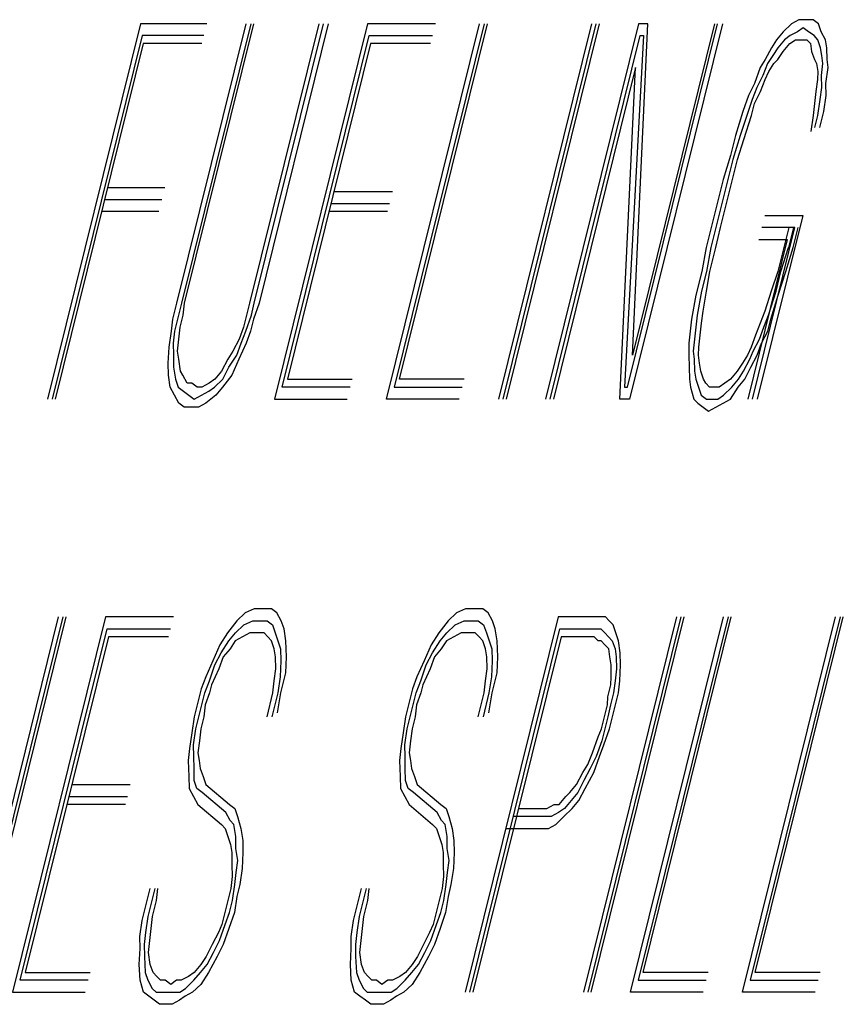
# Model space of a CAD drawing. Extents: x -169 to 7270, y -140 to 2984.
# Tile 226 of 256: x 1854.691 to 1854.892, y 419.241 to 419.482. Entities that reach past the tile are written whole.
import ezdxf

# ---------------------------------------------------------------- set-up
doc = ezdxf.new("R2010")
doc.units = 0
doc.header["$MEASUREMENT"] = 0
doc.layers.add('SPILL-BUCKET', color=1, linetype='CONTINUOUS')

msp = doc.modelspace()

# ---------------------------------------------------------------- linework, layer by layer
at = {"layer": 'SPILL-BUCKET', "color": 8, "linetype": 'Continuous'}
for p, q in [((1854.88078, 419.48164), (1854.87899, 419.48066)), ((1854.88232, 419.48164), (1854.88078, 419.48164)), ((1854.88425, 419.48164), (1854.88232, 419.48164)), ((1854.88556, 419.48066), (1854.88425, 419.48164)), ((1854.72003, 419.48066), (1854.69734, 419.38901)), ((1854.73626, 419.48066), (1854.72003, 419.48066)), ((1854.72892, 419.41241), (1854.74582, 419.48066)), ((1854.74698, 419.48066), (1854.73008, 419.41241)), ((1854.73085, 419.41241), (1854.74775, 419.48066)), ((1854.76359, 419.48066), (1854.74669, 419.41241)), ((1854.74785, 419.41241), (1854.76474, 419.48066)), ((1854.7659, 419.48066), (1854.74901, 419.41241)), ((1854.77547, 419.48066), (1854.75278, 419.38901)), ((1854.79208, 419.48066), (1854.77547, 419.48066)), ((1854.78011, 419.38901), (1854.8028, 419.48066)), ((1854.80396, 419.48066), (1854.78199, 419.39194)), ((1854.78325, 419.39389), (1854.80473, 419.48066)), ((1854.83012, 419.48066), (1854.80744, 419.38901)), ((1854.8086, 419.38901), (1854.83128, 419.48066)), ((1854.80937, 419.38901), (1854.83206, 419.48066)), ((1854.84162, 419.48066), (1854.81893, 419.38901)), ((1854.83897, 419.39194), (1854.86093, 419.48066)), ((1854.86209, 419.48066), (1854.8394, 419.38901)), ((1854.86016, 419.48066), (1854.84012, 419.39974)), ((1854.84012, 419.39974), (1854.84393, 419.48066)), ((1854.84393, 419.48066), (1854.84162, 419.48066)), ((1854.87696, 419.47871), (1854.87532, 419.47676)), ((1854.87899, 419.48066), (1854.87696, 419.47871)), ((1854.88044, 419.47871), (1854.87865, 419.47774)), ((1854.88184, 419.47969), (1854.88044, 419.47871)), ((1854.88314, 419.47871), (1854.88184, 419.47969)), ((1854.88445, 419.47774), (1854.88314, 419.47871)), ((1854.88623, 419.47871), (1854.88556, 419.48066)), ((1854.88729, 419.47676), (1854.88623, 419.47871)), ((1854.72047, 419.47774), (1854.6985, 419.38901)), ((1854.73553, 419.47774), (1854.72047, 419.47774)), ((1854.75466, 419.39194), (1854.7759, 419.47774)), ((1854.7759, 419.47774), (1854.79135, 419.47774)), ((1854.82009, 419.38901), (1854.84205, 419.47774)), ((1854.84282, 419.47774), (1854.83819, 419.39194)), ((1854.84205, 419.47774), (1854.84282, 419.47774)), ((1854.87532, 419.47676), (1854.87406, 419.47481)), ((1854.87725, 419.47676), (1854.87561, 419.47481)), ((1854.87865, 419.47774), (1854.87725, 419.47676)), ((1854.87856, 419.47579), (1854.87996, 419.47676)), ((1854.87996, 419.47676), (1854.88111, 419.47676)), ((1854.88111, 419.47676), (1854.88266, 419.47676)), ((1854.88266, 419.47676), (1854.88358, 419.47579)), ((1854.88536, 419.47676), (1854.88445, 419.47774)), ((1854.88604, 419.47481), (1854.88536, 419.47676)), ((1854.88759, 419.47481), (1854.88729, 419.47676)), ((1854.72076, 419.47579), (1854.69928, 419.38901)), ((1854.73505, 419.47579), (1854.72076, 419.47579)), ((1854.77619, 419.47579), (1854.75591, 419.39389)), ((1854.79087, 419.47579), (1854.77619, 419.47579)), ((1854.87406, 419.47481), (1854.87257, 419.47189)), ((1854.87561, 419.47481), (1854.87436, 419.47286)), ((1854.87566, 419.47189), (1854.87691, 419.47384)), ((1854.87691, 419.47384), (1854.87856, 419.47579)), ((1854.88358, 419.47579), (1854.88387, 419.47384)), ((1854.88387, 419.47384), (1854.88454, 419.47189)), ((1854.88633, 419.47286), (1854.88604, 419.47481)), ((1854.88763, 419.47189), (1854.88759, 419.47481)), ((1854.87257, 419.47189), (1854.87131, 419.46994)), ((1854.87436, 419.47286), (1854.8731, 419.47091)), ((1854.87464, 419.47091), (1854.87566, 419.47189)), ((1854.88454, 419.47189), (1854.88507, 419.47091)), ((1854.88662, 419.47091), (1854.88633, 419.47286)), ((1854.88792, 419.46994), (1854.88763, 419.47189)), ((1854.84089, 419.46994), (1854.82086, 419.38901)), ((1854.83708, 419.38901), (1854.84089, 419.46994)), ((1854.87131, 419.46994), (1854.86996, 419.46604)), ((1854.8731, 419.47091), (1854.87199, 419.46799)), ((1854.87252, 419.46701), (1854.87339, 419.46896)), ((1854.87339, 419.46896), (1854.87464, 419.47091)), ((1854.88507, 419.47091), (1854.88536, 419.46896)), ((1854.88536, 419.46896), (1854.88527, 419.46701)), ((1854.88628, 419.46799), (1854.88662, 419.47091)), ((1854.88734, 419.46604), (1854.88792, 419.46994)), ((1854.87199, 419.46799), (1854.87049, 419.46506)), ((1854.87141, 419.46409), (1854.87252, 419.46701)), ((1854.88527, 419.46701), (1854.88493, 419.46409)), ((1854.88633, 419.46506), (1854.88628, 419.46799)), ((1854.86996, 419.46604), (1854.86846, 419.46311)), ((1854.87049, 419.46506), (1854.86938, 419.46214)), ((1854.86991, 419.46116), (1854.87141, 419.46409)), ((1854.88493, 419.46409), (1854.88459, 419.46116)), ((1854.88599, 419.46214), (1854.88633, 419.46506)), ((1854.88739, 419.46311), (1854.88734, 419.46604)), ((1854.86846, 419.46311), (1854.86711, 419.45921)), ((1854.86938, 419.46214), (1854.86803, 419.45824)), ((1854.88541, 419.45824), (1854.88599, 419.46214)), ((1854.88681, 419.45921), (1854.88739, 419.46311)), ((1854.86919, 419.45824), (1854.86991, 419.46116)), ((1854.88459, 419.46116), (1854.88425, 419.45824)), ((1854.86711, 419.45921), (1854.86528, 419.45336)), ((1854.86803, 419.45824), (1854.86644, 419.45336)), ((1854.86736, 419.45239), (1854.86919, 419.45824)), ((1854.88425, 419.45824), (1854.88368, 419.45434)), ((1854.88469, 419.45531), (1854.88541, 419.45824)), ((1854.88585, 419.45531), (1854.88681, 419.45921)), ((1854.86528, 419.45336), (1854.86407, 419.44849)), ((1854.86644, 419.45336), (1854.8646, 419.44751)), ((1854.86576, 419.44751), (1854.86736, 419.45239)), ((1854.86407, 419.44849), (1854.86224, 419.44264)), ((1854.8646, 419.44751), (1854.8634, 419.44264)), ((1854.86431, 419.44166), (1854.86576, 419.44751)), ((1854.86224, 419.44264), (1854.86079, 419.43679)), ((1854.8634, 419.44264), (1854.86195, 419.43679)), ((1854.71207, 419.44069), (1854.72598, 419.44069)), ((1854.86311, 419.43679), (1854.86431, 419.44166)), ((1854.71134, 419.43776), (1854.72525, 419.43776)), ((1854.76726, 419.43971), (1854.78155, 419.43971)), ((1854.76654, 419.43679), (1854.78083, 419.43679)), ((1854.86079, 419.43679), (1854.85934, 419.43094)), ((1854.86195, 419.43679), (1854.8605, 419.43094)), ((1854.86166, 419.43094), (1854.86311, 419.43679)), ((1854.72453, 419.43484), (1854.71062, 419.43484)), ((1854.78035, 419.43484), (1854.76605, 419.43484)), ((1854.8817, 419.43386), (1854.87059, 419.38901)), ((1854.87243, 419.43386), (1854.8817, 419.43386)), ((1854.85934, 419.43094), (1854.85813, 419.42606)), ((1854.8605, 419.43094), (1854.85929, 419.42606)), ((1854.86045, 419.42606), (1854.86166, 419.43094)), ((1854.86943, 419.38901), (1854.87981, 419.43094)), ((1854.87981, 419.43094), (1854.8717, 419.43094)), ((1854.87827, 419.43094), (1854.87706, 419.42606)), ((1854.87943, 419.43094), (1854.87822, 419.42606)), ((1854.87938, 419.42606), (1854.88059, 419.43094)), ((1854.87793, 419.42801), (1854.86828, 419.38901)), ((1854.87098, 419.42801), (1854.87793, 419.42801)), ((1854.85813, 419.42606), (1854.85707, 419.42021)), ((1854.85929, 419.42606), (1854.85823, 419.42021)), ((1854.859, 419.42021), (1854.86045, 419.42606)), ((1854.87706, 419.42606), (1854.87561, 419.42021)), ((1854.87638, 419.42021), (1854.87822, 419.42606)), ((1854.87754, 419.42021), (1854.87938, 419.42606)), ((1854.85707, 419.42021), (1854.85563, 419.41436)), ((1854.85823, 419.42021), (1854.85703, 419.41534)), ((1854.85818, 419.41534), (1854.859, 419.42021)), ((1854.87561, 419.42021), (1854.87402, 419.41534)), ((1854.87518, 419.41534), (1854.87638, 419.42021)), ((1854.87571, 419.41436), (1854.87754, 419.42021)), ((1854.85563, 419.41436), (1854.85456, 419.40851)), ((1854.85703, 419.41534), (1854.85596, 419.40949)), ((1854.85736, 419.41046), (1854.85818, 419.41534)), ((1854.87402, 419.41534), (1854.87243, 419.41046)), ((1854.87334, 419.40949), (1854.87518, 419.41534)), ((1854.87388, 419.40851), (1854.87571, 419.41436)), ((1854.72796, 419.40851), (1854.72892, 419.41241)), ((1854.73008, 419.41241), (1854.72936, 419.40949)), ((1854.73052, 419.40949), (1854.73085, 419.41241)), ((1854.74669, 419.41241), (1854.74597, 419.40949)), ((1854.74713, 419.40949), (1854.74785, 419.41241)), ((1854.74901, 419.41241), (1854.74766, 419.40851)), ((1854.72936, 419.40949), (1854.72839, 419.40559)), ((1854.72979, 419.40656), (1854.73052, 419.40949)), ((1854.74597, 419.40949), (1854.74524, 419.40656)), ((1854.74578, 419.40559), (1854.74713, 419.40949)), ((1854.85596, 419.40949), (1854.85563, 419.40656)), ((1854.85703, 419.40754), (1854.85736, 419.41046)), ((1854.87243, 419.41046), (1854.87132, 419.40754)), ((1854.87223, 419.40656), (1854.87334, 419.40949)), ((1854.72762, 419.40559), (1854.72796, 419.40851)), ((1854.72945, 419.40364), (1854.72979, 419.40656)), ((1854.74524, 419.40656), (1854.74413, 419.40364)), ((1854.74766, 419.40851), (1854.74693, 419.40559)), ((1854.85456, 419.40851), (1854.85422, 419.40559)), ((1854.85563, 419.40656), (1854.85529, 419.40364)), ((1854.85669, 419.40461), (1854.85703, 419.40754)), ((1854.87132, 419.40754), (1854.87021, 419.40461)), ((1854.87112, 419.40364), (1854.87223, 419.40656)), ((1854.87315, 419.40559), (1854.87388, 419.40851)), ((1854.72704, 419.40169), (1854.72762, 419.40559)), ((1854.72839, 419.40559), (1854.72805, 419.40266)), ((1854.74466, 419.40266), (1854.74578, 419.40559)), ((1854.74693, 419.40559), (1854.74582, 419.40266)), ((1854.85422, 419.40559), (1854.85389, 419.40266)), ((1854.85635, 419.40169), (1854.85669, 419.40461)), ((1854.87021, 419.40461), (1854.8691, 419.40169)), ((1854.87166, 419.40266), (1854.87315, 419.40559)), ((1854.72685, 419.39779), (1854.72704, 419.40169)), ((1854.72805, 419.40266), (1854.7281, 419.39974)), ((1854.72912, 419.40071), (1854.72945, 419.40364)), ((1854.74413, 419.40364), (1854.74264, 419.40071)), ((1854.74356, 419.39974), (1854.74466, 419.40266)), ((1854.74582, 419.40266), (1854.74408, 419.39876)), ((1854.85389, 419.40266), (1854.85393, 419.39974)), ((1854.85529, 419.40364), (1854.85495, 419.40071)), ((1854.85625, 419.39974), (1854.85635, 419.40169)), ((1854.8691, 419.40169), (1854.86823, 419.39974)), ((1854.86963, 419.40071), (1854.87112, 419.40364)), ((1854.87055, 419.39974), (1854.87166, 419.40266)), ((1854.7281, 419.39974), (1854.72815, 419.39681)), ((1854.72941, 419.39876), (1854.72912, 419.40071)), ((1854.74264, 419.40071), (1854.74138, 419.39876)), ((1854.74167, 419.39681), (1854.74356, 419.39974)), ((1854.85393, 419.39974), (1854.85398, 419.39681)), ((1854.85495, 419.40071), (1854.85524, 419.39876)), ((1854.85654, 419.39779), (1854.85625, 419.39974)), ((1854.86823, 419.39974), (1854.86697, 419.39779)), ((1854.86876, 419.39876), (1854.86963, 419.40071)), ((1854.86905, 419.39681), (1854.87055, 419.39974)), ((1854.7269, 419.39486), (1854.72685, 419.39779)), ((1854.72815, 419.39681), (1854.72859, 419.39389)), ((1854.72984, 419.39583), (1854.72941, 419.39876)), ((1854.74138, 419.39876), (1854.73988, 419.39583)), ((1854.74017, 419.39389), (1854.74167, 419.39681)), ((1854.74408, 419.39876), (1854.74235, 419.39486)), ((1854.85398, 419.39681), (1854.85403, 419.39389)), ((1854.85524, 419.39876), (1854.85529, 419.39583)), ((1854.85683, 419.39583), (1854.85654, 419.39779)), ((1854.86697, 419.39779), (1854.86572, 419.39583)), ((1854.86726, 419.39583), (1854.86876, 419.39876)), ((1854.86755, 419.39389), (1854.86905, 419.39681)), ((1854.72733, 419.39194), (1854.7269, 419.39486)), ((1854.73037, 419.39486), (1854.72984, 419.39583)), ((1854.73143, 419.39291), (1854.73037, 419.39486)), ((1854.73988, 419.39583), (1854.73824, 419.39389)), ((1854.74235, 419.39486), (1854.74008, 419.39194)), ((1854.85529, 419.39583), (1854.85558, 419.39389)), ((1854.85751, 419.39389), (1854.85683, 419.39583)), ((1854.86572, 419.39583), (1854.86408, 419.39389)), ((1854.86601, 419.39389), (1854.86726, 419.39583)), ((1854.72859, 419.39389), (1854.72926, 419.39194)), ((1854.73259, 419.39291), (1854.73143, 419.39291)), ((1854.7339, 419.39194), (1854.73259, 419.39291)), ((1854.73684, 419.39291), (1854.73505, 419.39194)), ((1854.73824, 419.39389), (1854.73684, 419.39291)), ((1854.73815, 419.39194), (1854.74017, 419.39389)), ((1854.75591, 419.39389), (1854.77175, 419.39389)), ((1854.79908, 419.39389), (1854.78325, 419.39389)), ((1854.85403, 419.39389), (1854.85432, 419.39194)), ((1854.85558, 419.39389), (1854.85625, 419.39194)), ((1854.85804, 419.39291), (1854.85751, 419.39389)), ((1854.85896, 419.39194), (1854.85804, 419.39291)), ((1854.86268, 419.39291), (1854.86128, 419.39194)), ((1854.86408, 419.39389), (1854.86268, 419.39291)), ((1854.86436, 419.39194), (1854.86601, 419.39389)), ((1854.86591, 419.39194), (1854.86755, 419.39389)), ((1854.72839, 419.38999), (1854.72733, 419.39194)), ((1854.72945, 419.38804), (1854.72839, 419.38999)), ((1854.72926, 419.39194), (1854.73057, 419.39096)), ((1854.73057, 419.39096), (1854.73187, 419.38999)), ((1854.73187, 419.38999), (1854.73317, 419.38901)), ((1854.73317, 419.38901), (1854.73496, 419.38999)), ((1854.73505, 419.39194), (1854.7339, 419.39194)), ((1854.73496, 419.38999), (1854.73675, 419.39096)), ((1854.73844, 419.38999), (1854.73602, 419.38804)), ((1854.73675, 419.39096), (1854.73815, 419.39194)), ((1854.74008, 419.39194), (1854.73844, 419.38999)), ((1854.77127, 419.39194), (1854.75466, 419.39194)), ((1854.78199, 419.39194), (1854.7986, 419.39194)), ((1854.83819, 419.39194), (1854.83897, 419.39194)), ((1854.85432, 419.39194), (1854.85514, 419.38901)), ((1854.85625, 419.39194), (1854.85693, 419.38999)), ((1854.85693, 419.38999), (1854.85823, 419.38901)), ((1854.86012, 419.39194), (1854.85896, 419.39194)), ((1854.86128, 419.39194), (1854.86012, 419.39194)), ((1854.86094, 419.38901), (1854.86234, 419.38999)), ((1854.86234, 419.38999), (1854.86436, 419.39194)), ((1854.86403, 419.38901), (1854.86591, 419.39194)), ((1854.73076, 419.38706), (1854.72945, 419.38804)), ((1854.73602, 419.38804), (1854.73423, 419.38706)), ((1854.75278, 419.38901), (1854.77054, 419.38901)), ((1854.79788, 419.38901), (1854.78011, 419.38901)), ((1854.8394, 419.38901), (1854.83708, 419.38901)), ((1854.85514, 419.38901), (1854.85606, 419.38804)), ((1854.85606, 419.38804), (1854.85736, 419.38706)), ((1854.85823, 419.38901), (1854.85939, 419.38901)), ((1854.85939, 419.38901), (1854.86094, 419.38901)), ((1854.86045, 419.38706), (1854.86224, 419.38804)), ((1854.86224, 419.38804), (1854.86403, 419.38901)), ((1854.73269, 419.38706), (1854.73076, 419.38706)), ((1854.73423, 419.38706), (1854.73269, 419.38706)), ((1854.85736, 419.38706), (1854.85867, 419.38609)), ((1854.85867, 419.38609), (1854.86045, 419.38706)), ((1854.74563, 419.33685), (1854.7436, 419.3349)), ((1854.74781, 419.33782), (1854.74563, 419.33685)), ((1854.74974, 419.33782), (1854.74781, 419.33782)), ((1854.75206, 419.33782), (1854.74974, 419.33782)), ((1854.75336, 419.33685), (1854.75206, 419.33782)), ((1854.75442, 419.3349), (1854.75336, 419.33685)), ((1854.7972, 419.33685), (1854.79517, 419.3349)), ((1854.79938, 419.33782), (1854.7972, 419.33685)), ((1854.80131, 419.33782), (1854.79938, 419.33782)), ((1854.80363, 419.33782), (1854.80131, 419.33782)), ((1854.80493, 419.33685), (1854.80363, 419.33782)), ((1854.80599, 419.3349), (1854.80493, 419.33685)), ((1854.7, 419.33587), (1854.67732, 419.24422)), ((1854.67848, 419.24422), (1854.70116, 419.33587)), ((1854.67925, 419.24422), (1854.70194, 419.33587)), ((1854.71149, 419.33587), (1854.68881, 419.24422)), ((1854.72811, 419.33587), (1854.71149, 419.33587)), ((1854.7436, 419.3349), (1854.74134, 419.33197)), ((1854.7453, 419.33392), (1854.74747, 419.3349)), ((1854.74747, 419.3349), (1854.74901, 419.3349)), ((1854.74901, 419.3349), (1854.75095, 419.3349)), ((1854.75095, 419.3349), (1854.75225, 419.33392)), ((1854.7551, 419.33295), (1854.75442, 419.3349)), ((1854.79517, 419.3349), (1854.79291, 419.33197)), ((1854.79687, 419.33392), (1854.79904, 419.3349)), ((1854.79904, 419.3349), (1854.80058, 419.3349)), ((1854.82197, 419.33587), (1854.79928, 419.24422)), ((1854.80058, 419.3349), (1854.80251, 419.3349)), ((1854.80251, 419.3349), (1854.80382, 419.33392)), ((1854.80667, 419.33295), (1854.80599, 419.3349)), ((1854.83086, 419.33587), (1854.82197, 419.33587)), ((1854.85085, 419.33587), (1854.82816, 419.24422)), ((1854.82932, 419.24422), (1854.85201, 419.33587)), ((1854.83009, 419.24422), (1854.85278, 419.33587)), ((1854.83202, 419.33587), (1854.83086, 419.33587)), ((1854.83356, 419.33587), (1854.83202, 419.33587)), ((1854.83448, 419.3349), (1854.83356, 419.33587)), ((1854.8354, 419.33392), (1854.83448, 419.3349)), ((1854.83965, 419.24422), (1854.86234, 419.33587)), ((1854.8635, 419.33587), (1854.84154, 419.24715)), ((1854.84279, 419.2491), (1854.86427, 419.33587)), ((1854.86698, 419.24422), (1854.88967, 419.33587)), ((1854.89083, 419.33587), (1854.86886, 419.24715)), ((1854.87012, 419.2491), (1854.8916, 419.33587)), ((1854.69069, 419.24715), (1854.71193, 419.33295)), ((1854.71193, 419.33295), (1854.72738, 419.33295)), ((1854.74134, 419.33197), (1854.73945, 419.32905)), ((1854.74163, 419.33002), (1854.74327, 419.33197)), ((1854.74327, 419.33197), (1854.7453, 419.33392)), ((1854.74674, 419.33197), (1854.74496, 419.331)), ((1854.74829, 419.33197), (1854.74674, 419.33197)), ((1854.75022, 419.33197), (1854.74829, 419.33197)), ((1854.75114, 419.331), (1854.75022, 419.33197)), ((1854.75225, 419.33392), (1854.75293, 419.33197)), ((1854.75293, 419.33197), (1854.7536, 419.33002)), ((1854.75553, 419.33002), (1854.7551, 419.33295)), ((1854.79291, 419.33197), (1854.79102, 419.32905)), ((1854.7932, 419.33002), (1854.79484, 419.33197)), ((1854.79484, 419.33197), (1854.79687, 419.33392)), ((1854.79831, 419.33197), (1854.79653, 419.331)), ((1854.79986, 419.33197), (1854.79831, 419.33197)), ((1854.80179, 419.33197), (1854.79986, 419.33197)), ((1854.80044, 419.24422), (1854.82241, 419.33295)), ((1854.80271, 419.331), (1854.80179, 419.33197)), ((1854.80382, 419.33392), (1854.80449, 419.33197)), ((1854.80449, 419.33197), (1854.80517, 419.33002)), ((1854.8071, 419.33002), (1854.80667, 419.33295)), ((1854.82241, 419.33295), (1854.83014, 419.33295)), ((1854.83014, 419.33295), (1854.83129, 419.33295)), ((1854.83129, 419.33295), (1854.83245, 419.33295)), ((1854.83245, 419.33295), (1854.83337, 419.33197)), ((1854.83337, 419.33197), (1854.83429, 419.331)), ((1854.83607, 419.33197), (1854.8354, 419.33392)), ((1854.83675, 419.33002), (1854.83607, 419.33197)), ((1854.71222, 419.331), (1854.69195, 419.2491)), ((1854.7269, 419.331), (1854.71222, 419.331)), ((1854.73974, 419.3271), (1854.74163, 419.33002)), ((1854.74317, 419.33002), (1854.74192, 419.32807)), ((1854.74496, 419.331), (1854.74317, 419.33002)), ((1854.75206, 419.33002), (1854.75114, 419.331)), ((1854.75273, 419.32807), (1854.75206, 419.33002)), ((1854.7536, 419.33002), (1854.75428, 419.32807)), ((1854.75573, 419.32612), (1854.75553, 419.33002)), ((1854.79131, 419.3271), (1854.7932, 419.33002)), ((1854.79474, 419.33002), (1854.79349, 419.32807)), ((1854.79653, 419.331), (1854.79474, 419.33002)), ((1854.8227, 419.331), (1854.80122, 419.24422)), ((1854.80363, 419.33002), (1854.80271, 419.331)), ((1854.8043, 419.32807), (1854.80363, 419.33002)), ((1854.80517, 419.33002), (1854.80585, 419.32807)), ((1854.8073, 419.32612), (1854.8071, 419.33002)), ((1854.82965, 419.331), (1854.8227, 419.331)), ((1854.83081, 419.331), (1854.82965, 419.331)), ((1854.83173, 419.33002), (1854.83081, 419.331)), ((1854.8325, 419.33002), (1854.83173, 419.33002)), ((1854.83342, 419.32905), (1854.8325, 419.33002)), ((1854.83429, 419.331), (1854.8352, 419.33002)), ((1854.8352, 419.33002), (1854.83588, 419.32807)), ((1854.83718, 419.3271), (1854.83675, 419.33002)), ((1854.73945, 419.32905), (1854.73772, 419.32515)), ((1854.73825, 419.32417), (1854.73974, 419.3271)), ((1854.74192, 419.32807), (1854.74028, 419.32612)), ((1854.75302, 419.32612), (1854.75273, 419.32807)), ((1854.75428, 419.32807), (1854.75433, 419.32515)), ((1854.79102, 419.32905), (1854.78928, 419.32515)), ((1854.78982, 419.32417), (1854.79131, 419.3271)), ((1854.79349, 419.32807), (1854.79184, 419.32612)), ((1854.80459, 419.32612), (1854.8043, 419.32807)), ((1854.80585, 419.32807), (1854.8059, 419.32515)), ((1854.83434, 419.32807), (1854.83342, 419.32905)), ((1854.83462, 419.32612), (1854.83434, 419.32807)), ((1854.83588, 419.32807), (1854.83617, 419.32612)), ((1854.83723, 419.32417), (1854.83718, 419.3271)), ((1854.73772, 419.32515), (1854.73598, 419.32125)), ((1854.74028, 419.32612), (1854.73916, 419.3232)), ((1854.75307, 419.3232), (1854.75302, 419.32612)), ((1854.75433, 419.32515), (1854.75413, 419.32125)), ((1854.75553, 419.32222), (1854.75573, 419.32612)), ((1854.78928, 419.32515), (1854.78755, 419.32125)), ((1854.79184, 419.32612), (1854.79073, 419.3232)), ((1854.80464, 419.3232), (1854.80459, 419.32612)), ((1854.8059, 419.32515), (1854.8057, 419.32125)), ((1854.8071, 419.32222), (1854.8073, 419.32612)), ((1854.83491, 419.32417), (1854.83462, 419.32612)), ((1854.83617, 419.32612), (1854.83622, 419.3232)), ((1854.7369, 419.32027), (1854.73825, 419.32417)), ((1854.73916, 419.3232), (1854.73743, 419.3193)), ((1854.75273, 419.32027), (1854.75307, 419.3232)), ((1854.78846, 419.32027), (1854.78982, 419.32417)), ((1854.79073, 419.3232), (1854.789, 419.3193)), ((1854.8043, 419.32027), (1854.80464, 419.3232)), ((1854.83496, 419.32125), (1854.83491, 419.32417)), ((1854.83622, 419.3232), (1854.83588, 419.32027)), ((1854.83704, 419.32027), (1854.83723, 419.32417)), ((1854.73598, 419.32125), (1854.73487, 419.31832)), ((1854.73578, 419.31735), (1854.7369, 419.32027)), ((1854.7524, 419.31735), (1854.75273, 419.32027)), ((1854.75413, 419.32125), (1854.75356, 419.31735)), ((1854.75433, 419.31735), (1854.75553, 419.32222)), ((1854.78755, 419.32125), (1854.78644, 419.31832)), ((1854.78735, 419.31735), (1854.78846, 419.32027)), ((1854.80396, 419.31735), (1854.8043, 419.32027)), ((1854.8057, 419.32125), (1854.80512, 419.31735)), ((1854.8059, 419.31735), (1854.8071, 419.32222)), ((1854.83487, 419.3193), (1854.83496, 419.32125)), ((1854.83588, 419.32027), (1854.83554, 419.31735)), ((1854.8367, 419.31735), (1854.83704, 419.32027)), ((1854.73487, 419.31832), (1854.7339, 419.31442)), ((1854.73743, 419.3193), (1854.73694, 419.31735)), ((1854.78644, 419.31832), (1854.78547, 419.31442)), ((1854.789, 419.3193), (1854.78851, 419.31735)), ((1854.83414, 419.31637), (1854.83487, 419.3193)), ((1854.73506, 419.31442), (1854.73578, 419.31735)), ((1854.73694, 419.31735), (1854.73583, 419.31442)), ((1854.75095, 419.3115), (1854.7524, 419.31735)), ((1854.75356, 419.31735), (1854.75211, 419.3115)), ((1854.75351, 419.31247), (1854.75433, 419.31735)), ((1854.78663, 419.31442), (1854.78735, 419.31735)), ((1854.78851, 419.31735), (1854.7874, 419.31442)), ((1854.80252, 419.3115), (1854.80396, 419.31735)), ((1854.80512, 419.31735), (1854.80368, 419.3115)), ((1854.80508, 419.31247), (1854.8059, 419.31735)), ((1854.83405, 419.31442), (1854.83414, 419.31637)), ((1854.83554, 419.31735), (1854.83482, 419.31442)), ((1854.83598, 419.31442), (1854.8367, 419.31735)), ((1854.7339, 419.31442), (1854.73318, 419.3115)), ((1854.73434, 419.3115), (1854.73506, 419.31442)), ((1854.73583, 419.31442), (1854.7355, 419.3115)), ((1854.78547, 419.31442), (1854.78475, 419.3115)), ((1854.78591, 419.3115), (1854.78663, 419.31442)), ((1854.7874, 419.31442), (1854.78707, 419.3115)), ((1854.83332, 419.3115), (1854.83405, 419.31442)), ((1854.83482, 419.31442), (1854.83409, 419.3115)), ((1854.83525, 419.3115), (1854.83598, 419.31442)), ((1854.73318, 419.3115), (1854.7326, 419.3076)), ((1854.73361, 419.30857), (1854.73434, 419.3115)), ((1854.7355, 419.3115), (1854.73477, 419.30857)), ((1854.78475, 419.3115), (1854.78417, 419.3076)), ((1854.78518, 419.30857), (1854.78591, 419.3115)), ((1854.78707, 419.3115), (1854.78634, 419.30857)), ((1854.8326, 419.30857), (1854.83332, 419.3115)), ((1854.83409, 419.3115), (1854.83337, 419.30857)), ((1854.83453, 419.30857), (1854.83525, 419.3115)), ((1854.73303, 419.30467), (1854.73361, 419.30857)), ((1854.73477, 419.30857), (1854.73443, 419.30565)), ((1854.7846, 419.30467), (1854.78518, 419.30857)), ((1854.78634, 419.30857), (1854.786, 419.30565)), ((1854.83173, 419.30662), (1854.8326, 419.30857)), ((1854.83337, 419.30857), (1854.83265, 419.30565)), ((1854.83318, 419.30467), (1854.83453, 419.30857)), ((1854.7326, 419.3076), (1854.73202, 419.3037)), ((1854.73443, 419.30565), (1854.7341, 419.30272)), ((1854.78417, 419.3076), (1854.78359, 419.3037)), ((1854.786, 419.30565), (1854.78567, 419.30272)), ((1854.83038, 419.30272), (1854.83173, 419.30662)), ((1854.83265, 419.30565), (1854.83129, 419.30175)), ((1854.73202, 419.3037), (1854.73168, 419.30077)), ((1854.73308, 419.30175), (1854.73303, 419.30467)), ((1854.78359, 419.3037), (1854.78325, 419.30077)), ((1854.78465, 419.30175), (1854.7846, 419.30467)), ((1854.83207, 419.30175), (1854.83318, 419.30467)), ((1854.73168, 419.30077), (1854.73187, 419.29687)), ((1854.73313, 419.29882), (1854.73308, 419.30175)), ((1854.7341, 419.30272), (1854.73439, 419.30077)), ((1854.73439, 419.30077), (1854.73467, 419.29882)), ((1854.78325, 419.30077), (1854.78344, 419.29687)), ((1854.7847, 419.29882), (1854.78465, 419.30175)), ((1854.78567, 419.30272), (1854.78595, 419.30077)), ((1854.78595, 419.30077), (1854.78624, 419.29882)), ((1854.82927, 419.2998), (1854.83038, 419.30272)), ((1854.83129, 419.30175), (1854.8298, 419.29882)), ((1854.83071, 419.29785), (1854.83207, 419.30175)), ((1854.73318, 419.2959), (1854.73313, 419.29882)), ((1854.73467, 419.29882), (1854.73535, 419.29687)), ((1854.78475, 419.2959), (1854.7847, 419.29882)), ((1854.78624, 419.29882), (1854.78692, 419.29687)), ((1854.82801, 419.29785), (1854.82927, 419.2998)), ((1854.8298, 419.29882), (1854.8283, 419.2959)), ((1854.73187, 419.29687), (1854.73192, 419.29395)), ((1854.73385, 419.29395), (1854.73318, 419.2959)), ((1854.73535, 419.29687), (1854.73603, 419.29492)), ((1854.78344, 419.29687), (1854.78349, 419.29395)), ((1854.78542, 419.29395), (1854.78475, 419.2959)), ((1854.78692, 419.29687), (1854.7876, 419.29492)), ((1854.82651, 419.29492), (1854.82801, 419.29785)), ((1854.8283, 419.2959), (1854.82681, 419.29297)), ((1854.82859, 419.29395), (1854.83071, 419.29785)), ((1854.70329, 419.29492), (1854.71758, 419.29492)), ((1854.73192, 419.29395), (1854.73299, 419.292)), ((1854.73516, 419.29297), (1854.73385, 419.29395)), ((1854.73603, 419.29492), (1854.74178, 419.29005)), ((1854.78349, 419.29395), (1854.78455, 419.292)), ((1854.78673, 419.29297), (1854.78542, 419.29395)), ((1854.7876, 419.29492), (1854.79334, 419.29005)), ((1854.82487, 419.29297), (1854.82651, 419.29492)), ((1854.82709, 419.29102), (1854.82859, 419.29395)), ((1854.70256, 419.292), (1854.71686, 419.292)), ((1854.73299, 419.292), (1854.73405, 419.29005)), ((1854.7409, 419.2881), (1854.73516, 419.29297)), ((1854.78455, 419.292), (1854.78562, 419.29005)), ((1854.79247, 419.2881), (1854.78673, 419.29297)), ((1854.82222, 419.29005), (1854.82386, 419.292)), ((1854.82516, 419.29102), (1854.82352, 419.28907)), ((1854.82386, 419.292), (1854.82487, 419.29297)), ((1854.82681, 419.29297), (1854.82516, 419.29102)), ((1854.82545, 419.28907), (1854.82709, 419.29102)), ((1854.71638, 419.29005), (1854.70208, 419.29005)), ((1854.73405, 419.29005), (1854.7398, 419.28517)), ((1854.74178, 419.29005), (1854.74308, 419.28907)), ((1854.74308, 419.28907), (1854.74375, 419.28712)), ((1854.78562, 419.29005), (1854.79136, 419.28517)), ((1854.79334, 419.29005), (1854.79465, 419.28907)), ((1854.79465, 419.28907), (1854.79532, 419.28712)), ((1854.81232, 419.28907), (1854.81927, 419.28907)), ((1854.81927, 419.28907), (1854.82106, 419.29005)), ((1854.82106, 419.29005), (1854.82222, 419.29005)), ((1854.82352, 419.28907), (1854.82212, 419.2881)), ((1854.82343, 419.28712), (1854.82545, 419.28907)), ((1854.74197, 419.28615), (1854.7409, 419.2881)), ((1854.74375, 419.28712), (1854.74458, 419.2842)), ((1854.79354, 419.28615), (1854.79247, 419.2881)), ((1854.79532, 419.28712), (1854.79614, 419.2842)), ((1854.81879, 419.28712), (1854.81106, 419.28712)), ((1854.82033, 419.28712), (1854.81879, 419.28712)), ((1854.82212, 419.2881), (1854.82033, 419.28712)), ((1854.8214, 419.28517), (1854.82343, 419.28712)), ((1854.7398, 419.28517), (1854.74071, 419.2842)), ((1854.74071, 419.2842), (1854.74139, 419.28225)), ((1854.74288, 419.28517), (1854.74197, 419.28615)), ((1854.74332, 419.28225), (1854.74288, 419.28517)), ((1854.74458, 419.2842), (1854.74501, 419.28127)), ((1854.79136, 419.28517), (1854.79228, 419.2842)), ((1854.79228, 419.2842), (1854.79296, 419.28225)), ((1854.79445, 419.28517), (1854.79354, 419.28615)), ((1854.79489, 419.28225), (1854.79445, 419.28517)), ((1854.79614, 419.2842), (1854.79658, 419.28127)), ((1854.80918, 419.2842), (1854.81807, 419.2842)), ((1854.81807, 419.2842), (1854.81961, 419.2842)), ((1854.81961, 419.2842), (1854.8214, 419.28517)), ((1854.74139, 419.28225), (1854.74206, 419.2803)), ((1854.74337, 419.27932), (1854.74332, 419.28225)), ((1854.79296, 419.28225), (1854.79363, 419.2803)), ((1854.79494, 419.27932), (1854.79489, 419.28225)), ((1854.74206, 419.2803), (1854.74235, 419.27835)), ((1854.7438, 419.2764), (1854.74337, 419.27932)), ((1854.74501, 419.28127), (1854.74506, 419.27835)), ((1854.79363, 419.2803), (1854.79392, 419.27835)), ((1854.79537, 419.2764), (1854.79494, 419.27932)), ((1854.79658, 419.28127), (1854.79663, 419.27835)), ((1854.74235, 419.27835), (1854.7424, 419.27542)), ((1854.74506, 419.27835), (1854.74487, 419.27445)), ((1854.79392, 419.27835), (1854.79397, 419.27542)), ((1854.79663, 419.27835), (1854.79643, 419.27445)), ((1854.7424, 419.27542), (1854.74245, 419.2725)), ((1854.74346, 419.27347), (1854.7438, 419.2764)), ((1854.74487, 419.27445), (1854.74429, 419.27055)), ((1854.79397, 419.27542), (1854.79402, 419.2725)), ((1854.79503, 419.27347), (1854.79537, 419.2764)), ((1854.79643, 419.27445), (1854.79585, 419.27055)), ((1854.74245, 419.2725), (1854.74211, 419.26957)), ((1854.74313, 419.27055), (1854.74346, 419.27347)), ((1854.79402, 419.2725), (1854.79368, 419.26957)), ((1854.7947, 419.27055), (1854.79503, 419.27347)), ((1854.72145, 419.26567), (1854.72241, 419.26957)), ((1854.72357, 419.26957), (1854.72261, 419.26567)), ((1854.72401, 419.26665), (1854.72434, 419.26957)), ((1854.74211, 419.26957), (1854.74139, 419.26665)), ((1854.74255, 419.26665), (1854.74313, 419.27055)), ((1854.74429, 419.27055), (1854.74356, 419.26762)), ((1854.77301, 419.26567), (1854.77398, 419.26957)), ((1854.77514, 419.26957), (1854.77417, 419.26567)), ((1854.77558, 419.26665), (1854.77591, 419.26957)), ((1854.79368, 419.26957), (1854.79296, 419.26665)), ((1854.79412, 419.26665), (1854.7947, 419.27055)), ((1854.79585, 419.27055), (1854.79513, 419.26762)), ((1854.74356, 419.26762), (1854.74298, 419.26372)), ((1854.79513, 419.26762), (1854.79455, 419.26372)), ((1854.72048, 419.26177), (1854.72145, 419.26567)), ((1854.72261, 419.26567), (1854.72188, 419.26275)), ((1854.72304, 419.26275), (1854.72401, 419.26665)), ((1854.74139, 419.26665), (1854.74067, 419.26372)), ((1854.74183, 419.26372), (1854.74255, 419.26665)), ((1854.77205, 419.26177), (1854.77301, 419.26567)), ((1854.77417, 419.26567), (1854.77345, 419.26275)), ((1854.77461, 419.26275), (1854.77558, 419.26665)), ((1854.79296, 419.26665), (1854.79223, 419.26372)), ((1854.79339, 419.26372), (1854.79412, 419.26665)), ((1854.72188, 419.26275), (1854.7213, 419.25885)), ((1854.7227, 419.25982), (1854.72304, 419.26275)), ((1854.74067, 419.26372), (1854.73994, 419.2608)), ((1854.74071, 419.2608), (1854.74183, 419.26372)), ((1854.74298, 419.26372), (1854.74163, 419.25982)), ((1854.77345, 419.26275), (1854.77287, 419.25885)), ((1854.77427, 419.25982), (1854.77461, 419.26275)), ((1854.79223, 419.26372), (1854.79151, 419.2608)), ((1854.79228, 419.2608), (1854.79339, 419.26372)), ((1854.79455, 419.26372), (1854.7932, 419.25982)), ((1854.7199, 419.25787), (1854.72048, 419.26177)), ((1854.72237, 419.2569), (1854.7227, 419.25982)), ((1854.73994, 419.2608), (1854.73907, 419.25885)), ((1854.73936, 419.2569), (1854.74071, 419.2608)), ((1854.74163, 419.25982), (1854.74028, 419.25592)), ((1854.77147, 419.25787), (1854.77205, 419.26177)), ((1854.77394, 419.2569), (1854.77427, 419.25982)), ((1854.79151, 419.2608), (1854.79064, 419.25885)), ((1854.79093, 419.2569), (1854.79228, 419.2608)), ((1854.7932, 419.25982), (1854.79185, 419.25592)), ((1854.71995, 419.25495), (1854.7199, 419.25787)), ((1854.7213, 419.25885), (1854.72097, 419.25592)), ((1854.73907, 419.25885), (1854.73757, 419.25592)), ((1854.77152, 419.25495), (1854.77147, 419.25787)), ((1854.77287, 419.25885), (1854.77254, 419.25592)), ((1854.79064, 419.25885), (1854.78914, 419.25592)), ((1854.72097, 419.25592), (1854.72101, 419.253)), ((1854.72203, 419.25397), (1854.72237, 419.2569)), ((1854.73757, 419.25592), (1854.73608, 419.253)), ((1854.73787, 419.25397), (1854.73936, 419.2569)), ((1854.74028, 419.25592), (1854.73878, 419.253)), ((1854.77254, 419.25592), (1854.77258, 419.253)), ((1854.7736, 419.25397), (1854.77394, 419.2569)), ((1854.78914, 419.25592), (1854.78765, 419.253)), ((1854.78943, 419.25397), (1854.79093, 419.2569)), ((1854.79185, 419.25592), (1854.79035, 419.253)), ((1854.71976, 419.25105), (1854.71995, 419.25495)), ((1854.72101, 419.253), (1854.72121, 419.2491)), ((1854.72246, 419.25105), (1854.72203, 419.25397)), ((1854.73608, 419.253), (1854.73482, 419.25105)), ((1854.73637, 419.25105), (1854.73787, 419.25397)), ((1854.73878, 419.253), (1854.73666, 419.2491)), ((1854.77133, 419.25105), (1854.77152, 419.25495)), ((1854.77258, 419.253), (1854.77278, 419.2491)), ((1854.77403, 419.25105), (1854.7736, 419.25397)), ((1854.78765, 419.253), (1854.78639, 419.25105)), ((1854.78794, 419.25105), (1854.78943, 419.25397)), ((1854.79035, 419.253), (1854.78823, 419.2491)), ((1854.71995, 419.24715), (1854.71976, 419.25105)), ((1854.72314, 419.2491), (1854.72246, 419.25105)), ((1854.73482, 419.25105), (1854.73318, 419.2491)), ((1854.73473, 419.2491), (1854.73637, 419.25105)), ((1854.77152, 419.24715), (1854.77133, 419.25105)), ((1854.77471, 419.2491), (1854.77403, 419.25105)), ((1854.78639, 419.25105), (1854.78475, 419.2491)), ((1854.78629, 419.2491), (1854.78794, 419.25105)), ((1854.69195, 419.2491), (1854.70778, 419.2491)), ((1854.72121, 419.2491), (1854.72188, 419.24715)), ((1854.72406, 419.24812), (1854.72314, 419.2491)), ((1854.72497, 419.24715), (1854.72406, 419.24812)), ((1854.73178, 419.24812), (1854.73, 419.24715)), ((1854.73318, 419.2491), (1854.73178, 419.24812)), ((1854.73309, 419.24715), (1854.73473, 419.2491)), ((1854.73666, 419.2491), (1854.73477, 419.24617)), ((1854.77278, 419.2491), (1854.77345, 419.24715)), ((1854.77562, 419.24812), (1854.77471, 419.2491)), ((1854.77654, 419.24715), (1854.77562, 419.24812)), ((1854.78335, 419.24812), (1854.78157, 419.24715)), ((1854.78475, 419.2491), (1854.78335, 419.24812)), ((1854.78465, 419.24715), (1854.78629, 419.2491)), ((1854.78823, 419.2491), (1854.78634, 419.24617)), ((1854.85863, 419.2491), (1854.84279, 419.2491)), ((1854.88596, 419.2491), (1854.87012, 419.2491)), ((1854.7073, 419.24715), (1854.69069, 419.24715)), ((1854.72077, 419.24422), (1854.71995, 419.24715)), ((1854.72188, 419.24715), (1854.72294, 419.24519)), ((1854.72613, 419.24715), (1854.72497, 419.24715)), ((1854.72744, 419.24617), (1854.72613, 419.24715)), ((1854.72884, 419.24715), (1854.72744, 419.24617)), ((1854.73, 419.24715), (1854.72884, 419.24715)), ((1854.73106, 419.24519), (1854.73309, 419.24715)), ((1854.73477, 419.24617), (1854.73275, 419.24422)), ((1854.77234, 419.24422), (1854.77152, 419.24715)), ((1854.77345, 419.24715), (1854.77451, 419.24519)), ((1854.7777, 419.24715), (1854.77654, 419.24715)), ((1854.77901, 419.24617), (1854.7777, 419.24715)), ((1854.78041, 419.24715), (1854.77901, 419.24617)), ((1854.78157, 419.24715), (1854.78041, 419.24715)), ((1854.78263, 419.24519), (1854.78465, 419.24715)), ((1854.78634, 419.24617), (1854.78432, 419.24422)), ((1854.84154, 419.24715), (1854.85815, 419.24715)), ((1854.86886, 419.24715), (1854.88548, 419.24715)), ((1854.68881, 419.24422), (1854.70658, 419.24422)), ((1854.72208, 419.24325), (1854.72077, 419.24422)), ((1854.72338, 419.24227), (1854.72208, 419.24325)), ((1854.72294, 419.24519), (1854.72386, 419.24422)), ((1854.72386, 419.24422), (1854.72541, 419.24422)), ((1854.72541, 419.24422), (1854.72695, 419.24422)), ((1854.72695, 419.24422), (1854.72811, 419.24422)), ((1854.72811, 419.24422), (1854.72966, 419.24422)), ((1854.73096, 419.24325), (1854.72956, 419.24227)), ((1854.72966, 419.24422), (1854.73106, 419.24519)), ((1854.73275, 419.24422), (1854.73096, 419.24325)), ((1854.77364, 419.24325), (1854.77234, 419.24422)), ((1854.77495, 419.24227), (1854.77364, 419.24325)), ((1854.77451, 419.24519), (1854.77543, 419.24422)), ((1854.77543, 419.24422), (1854.77698, 419.24422)), ((1854.77698, 419.24422), (1854.77852, 419.24422)), ((1854.77852, 419.24422), (1854.77968, 419.24422)), ((1854.77968, 419.24422), (1854.78123, 419.24422)), ((1854.78253, 419.24325), (1854.78113, 419.24227)), ((1854.78123, 419.24422), (1854.78263, 419.24519)), ((1854.78432, 419.24422), (1854.78253, 419.24325)), ((1854.85742, 419.24422), (1854.83965, 419.24422)), ((1854.88475, 419.24422), (1854.86698, 419.24422)), ((1854.72468, 419.2413), (1854.72338, 419.24227)), ((1854.72623, 419.2413), (1854.72468, 419.2413)), ((1854.72777, 419.2413), (1854.72623, 419.2413)), ((1854.72956, 419.24227), (1854.72777, 419.2413)), ((1854.77625, 419.2413), (1854.77495, 419.24227)), ((1854.7778, 419.2413), (1854.77625, 419.2413)), ((1854.77934, 419.2413), (1854.7778, 419.2413)), ((1854.78113, 419.24227), (1854.77934, 419.2413))]:
    msp.add_line(p, q, dxfattribs=at)

doc.saveas('drawing.dxf')
